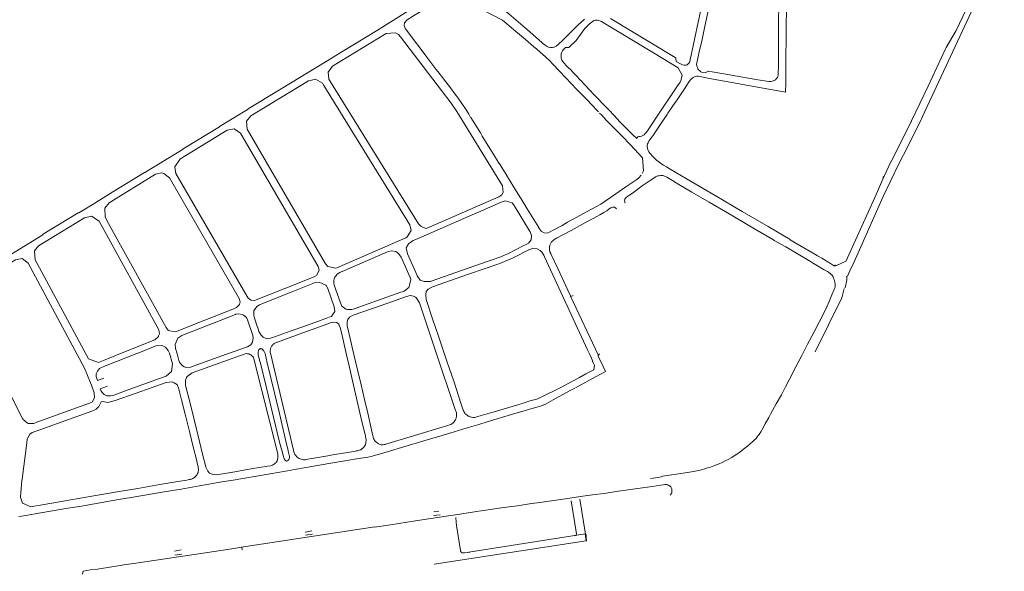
# Model space of a CAD drawing. Extents: x 97501 to 109728, y 463571 to 471596.
# Tile 15 of 25: x 103745 to 104455, y 468616 to 469014. Entities that reach past the tile are written whole.
import ezdxf

# ---------------------------------------------------------------- set-up
doc = ezdxf.new("R2010")
doc.units = 0
doc.layers.add('107 Goten', color=9, linetype='Continuous', lineweight=20, true_color=0xc0c0c0)

msp = doc.modelspace()

# ---------------------------------------------------------------- linework, layer by layer
at = {"layer": '107 Goten'}
for points in [[(104291.49, 469090.63), (104291.88, 469090.26), (104292.63, 469089.18), (104292.97, 469087.9), (104293.12, 469086.36), (104293.21, 469083.91), (104292.81, 469052.29), (104292.43, 469023.06), (104292.2, 469014.49), (104292.2, 469014.48), (104292.14, 469000), (104292.14, 469000), (104292.1, 468991.36), (104292.1, 468991.36), (104292.09, 468979.28), (104292.07, 468976.95), (104292.03, 468975.52), (104291.98, 468974.32), (104291.78, 468973.38), (104291.4, 468972.59), (104290.81, 468971.83), (104289.92, 468971.02), (104289.06, 468970.44), (104288.97, 468970.38)], [(104233.16, 468981.95), (104233.15, 468981.99), (104235.07, 468991.01), (104237.08, 468999.98), (104237.08, 468999.98), (104238.89, 469008.44), (104238.89, 469008.44), (104242.67, 469026.28), (104249.01, 469056.11), (104254.54, 469082.04), (104255.38, 469084.54), (104256.43, 469086), (104256.48, 469086.03)], [(104340.18, 468820.91), (104341.55, 468826.75), (104341.55, 468826.76), (104341.54, 468827.74), (104341.54, 468827.75), (104341.42, 468828.66), (104341.42, 468828.68), (104341.27, 468829.03), (104341.87, 468829.34), (104341.92, 468829.41), (104344.29, 468834.92), (104345.85, 468837.61), (104367.74, 468886.83), (104378.77, 468909.84), (104382.32, 468916.82), (104382.32, 468916.82), (104394.27, 468940.58), (104394.27, 468940.59), (104394.27, 468940.59), (104396.12, 468944.41), (104396.12, 468944.41), (104414.63, 468984.13), (104414.63, 468984.13), (104455.03, 469071.04)], [(104130.12, 468994.49), (104129.26, 468994.34), (104127.69, 468994.22), (104126.43, 468994.52), (104125.27, 468995.05), (104123.85, 468995.95), (104122.01, 468997.48), (104119.07, 469000.07), (104111.14, 469007.08), (104111.14, 469007.08), (104097.67, 469018.61), (104097.67, 469018.61), (104092.18, 469023.06), (104092.18, 469023.06), (104082.38, 469028.33), (104082.38, 469028.33), (104069.83, 469032.29), (104069.83, 469032.29), (104062.19, 469035.56), (104058.97, 469037.97), (104051.11, 469044.74)], [(104241.23, 469044.5), (104234.37, 469012.52), (104231.67, 469000.02), (104231.67, 469000.02), (104229.95, 468992.01), (104228.49, 468985.45), (104228.18, 468984.05), (104228.17, 468984.03), (104228.1, 468983.77), (104227.81, 468983.16), (104227.41, 468982.65), (104226.88, 468982.11), (104226.29, 468981.78), (104225.72, 468981.54), (104225.08, 468981.47), (104224.06, 468981.52), (104223.01, 468981.79), (104221.52, 468982.46), (104218.52, 468984.16), (104218.09, 468986.64), (104218.05, 468986.71), (104217.59, 468987), (104217.59, 468987), (104170.94, 469015.2)], [(104431.92, 469034.1), (104431.91, 469034), (104432.5, 469032.44), (104420.34, 469006.45), (104413.11, 468994.33), (104413.11, 468994.33), (104412.6, 468993.32), (104412.6, 468993.31), (104400.02, 468966.31), (104388.21, 468941.25), (104388.19, 468941.2), (104387.98, 468940.79)], [(104023.29, 469007.49), (104022.26, 469010.15), (104022.57, 469012.1), (104024.51, 469014.12), (104029.07, 469017.09), (104043.55, 469025.95), (104043.55, 469025.95), (104045.65, 469027.27), (104047.15, 469026.13)], [(104025.07, 469020.49), (104025.03, 469020.46), (104002.37, 469006.24), (104002.28, 469006.19)], [(104068.86, 469026.14), (104070.41, 469025.66), (104070.41, 469025.66), (104093.28, 469013.99), (104101.15, 469007.34), (104109.87, 468999.92), (104115.83, 468994.84), (104117.77, 468993.17), (104124.4, 468987.34), (104127.02, 468984.88), (104129.19, 468982.57), (104134.54, 468976.83), (104134.54, 468976.83), (104146.79, 468964.03), (104146.79, 468964.03), (104153.98, 468956.71), (104161.42, 468948.79), (104161.42, 468948.79), (104162.31, 468947.86)], [(104297.38, 468968.85), (104297.53, 468978.76), (104297.53, 468978.76), (104297.79, 469009.16), (104297.79, 469009.16), (104297.89, 469022.14)], [(104135.47, 468989.01), (104135.59, 468989.62), (104135.78, 468990.51), (104136.36, 468991.85), (104136.86, 468992.58), (104138.17, 468993.88), (104138.68, 468994.28), (104139.42, 468994.31), (104140.28, 468994.22), (104140.31, 468994.22), (104141.01, 468994.3), (104141.06, 468994.32), (104141.47, 468994.63), (104141.48, 468994.64), (104146.32, 468999.36), (104146.33, 468999.37), (104152.49, 469007.91), (104156.03, 469011.33), (104156.76, 469011.99), (104156.76, 469012), (104158.12, 469013.08), (104159.18, 469013.61), (104160.28, 469013.92), (104161.75, 469013.97), (104162.59, 469013.79)], [(104152.19, 469014.64), (104147.58, 469010.29), (104147.58, 469010.29), (104142.77, 469005.64)], [(104162.47, 469013.71), (104162.52, 469013.7), (104162.52, 469013.7), (104164.16, 469013.18), (104165.32, 469012.5), (104165.4, 469012.45)], [(104165.4, 469012.45), (104202.02, 468990.4)], [(104002.28, 469006.19), (103971.72, 468987.67)], [(104037.4, 468988.91), (104026.07, 469003.75), (104023.58, 469007.44), (104023.58, 469007.44)], [(104142.77, 469005.64), (104142.39, 469005.27), (104142.39, 469005.27), (104136.77, 468999.58), (104133.3, 468996.32), (104131.85, 468995.18), (104130.49, 468994.55), (104130.12, 468994.49)], [(103967.42, 468976.56), (103970.66, 468980.81), (103970.66, 468980.81), (104009.3, 469004.31), (104015.98, 469004.78)], [(104015.98, 469004.78), (104015.99, 469004.77), (104015.99, 469004.77), (104018.15, 469003.53), (104018.15, 469003.53), (104019.7, 469001.86), (104019.7, 469001.85), (104056.15, 468954.09), (104056.15, 468954.09), (104060.32, 468948.08), (104093.26, 468894.52), (104093.26, 468894.52), (104093.77, 468889.67)], [(103971.72, 468987.67), (103971.63, 468987.62), (103971.63, 468987.62), (103940.41, 468968.6), (103940.32, 468968.54)], [(104038.67, 468987.24), (104037.4, 468988.91)], [(104045.19, 468978.71), (104038.67, 468987.24)], [(104143.14, 468977.28), (104143.09, 468977.34), (104143.09, 468977.34), (104139.88, 468980.47), (104137.1, 468983.42), (104135.97, 468985.05), (104135.5, 468986.53), (104135.37, 468987.65), (104135.4, 468988.66), (104135.47, 468989.01)], [(104202.02, 468990.4), (104202.1, 468990.34), (104219.74, 468979.62), (104222.81, 468974.27)], [(104048.6, 468974.08), (104046.8, 468976.61), (104045.19, 468978.71)], [(104146.75, 468973.49), (104143.14, 468977.28)], [(104288.97, 468970.38), (104288.95, 468970.37), (104287.93, 468969.94), (104286.56, 468969.63), (104285.31, 468969.64), (104283.87, 468969.87), (104277.4, 468970.95), (104258.37, 468974.37), (104258.37, 468974.37), (104244.45, 468976.77), (104241.63, 468977.29), (104241.56, 468977.28), (104239.43, 468975.86), (104237.48, 468976.28), (104236.31, 468976.71), (104235.66, 468977.09), (104235.19, 468977.55), (104234.54, 468978.24), (104234.08, 468978.88), (104233.67, 468979.77), (104233.41, 468980.76), (104233.16, 468981.95)], [(103908.61, 468941.03), (103911.62, 468944.89), (103953.4, 468970.32), (103953.41, 468970.32), (103958.29, 468971.45)], [(103958.29, 468971.45), (103958.41, 468971.44), (103963.26, 468968.5), (103964.34, 468966.76), (103964.34, 468966.76), (104026.4, 468866.45), (104026.4, 468866.44), (104027.4, 468862.35), (104027.4, 468862.35), (104027.39, 468862.3)], [(104034.34, 468865.25), (104034.29, 468865.28), (104034.29, 468865.28), (104032.55, 468867.1), (103968.05, 468971.36), (103967.39, 468976.45), (103967.39, 468976.45), (103967.42, 468976.56)], [(104049.79, 468972.68), (104048.88, 468973.88)], [(104056.35, 468964.1), (104049.79, 468972.68)], [(104149.04, 468971), (104146.97, 468973.22), (104146.84, 468973.38), (104146.83, 468973.39), (104146.75, 468973.49)], [(104159.3, 468960.09), (104159.23, 468960.16), (104149.11, 468970.92), (104149.04, 468971)], [(104197.56, 468922.98), (104197.59, 468923.6), (104197.78, 468924.69), (104198.17, 468925.61), (104198.75, 468926.68), (104199.46, 468927.71), (104201.97, 468931.25), (104201.98, 468931.25), (104205.86, 468937.11), (104209.66, 468942.75), (104211.86, 468946.01), (104212.44, 468946.88), (104212.9, 468947.55), (104217.68, 468954.61), (104218.53, 468955.86), (104224.37, 468964.4), (104224.37, 468964.4), (104227.75, 468969.67), (104228.64, 468970.89), (104229.19, 468971.45)], [(104222.81, 468974.27), (104222.82, 468974.22), (104222.82, 468974.22), (104221.82, 468970.19), (104221.19, 468969.22), (104219.86, 468967.26)], [(104229.19, 468971.45), (104229.7, 468971.95), (104230.65, 468972.61), (104231.55, 468973.07), (104232.43, 468973.34), (104233.2, 468973.46), (104234.16, 468973.51), (104235.18, 468973.36), (104236.57, 468973.09), (104236.57, 468973.09), (104242.51, 468971.95), (104242.51, 468971.95), (104255.99, 468969.54), (104281.06, 468964.99), (104290.85, 468963.18), (104290.85, 468963.18), (104297.15, 468962.04), (104297.23, 468962.06), (104297.27, 468962.13), (104297.38, 468968.85)], [(103940.32, 468968.54), (103909.88, 468950.07)], [(104059.77, 468959.63), (104058.12, 468961.78), (104056.35, 468964.1)], [(104219.86, 468967.26), (104202.78, 468941.88), (104202.78, 468941.88), (104202.65, 468941.67)], [(104061.23, 468957.7), (104059.83, 468959.54)], [(104067.34, 468948.58), (104066.5, 468949.95), (104066.49, 468949.95), (104061.23, 468957.7), (104061.23, 468957.7), (104061.23, 468957.7)], [(104159.3, 468960.09), (104167.74, 468951.38)], [(103909.88, 468950.07), (103909.8, 468950.02), (103909.75, 468949.95), (103909.74, 468949.88), (103889.1, 468937.2), (103889.1, 468937.2), (103889.02, 468937.15)], [(104070.22, 468943.74), (104068.84, 468946.15), (104067.34, 468948.58)], [(104170.29, 468948.78), (104170.11, 468948.98), (104170.1, 468948.98), (104169.7, 468949.32), (104169.52, 468949.55), (104169.51, 468949.56), (104167.74, 468951.38)], [(104176.37, 468942.24), (104170.29, 468948.78)], [(104071.54, 468941.78), (104070.29, 468943.8)], [(104077.22, 468932.59), (104071.54, 468941.78)], [(104163.22, 468946.91), (104164.74, 468945.34)], [(104164.74, 468945.34), (104167.98, 468941.96), (104170.86, 468938.97), (104170.86, 468938.97), (104179.62, 468930.16), (104184.89, 468924.42), (104184.89, 468924.42), (104191.56, 468917.47), (104193.75, 468915.1), (104193.75, 468915.09), (104194.11, 468914.75), (104194.82, 468905.26), (104194.82, 468905.26), (104194.82, 468905.25)], [(104190.94, 468929.89), (104190.89, 468929.88), (104190.87, 468929.88), (104190.78, 468929.84), (104190.32, 468929.16), (104189.97, 468928.66), (104186.93, 468931.39), (104185.93, 468932.38), (104184, 468934.37), (104179.52, 468939.03), (104179.52, 468939.03), (104176.94, 468941.59), (104176.77, 468941.78), (104176.58, 468942.01), (104176.58, 468942.01), (104176.37, 468942.24)], [(104202.65, 468941.67), (104202.5, 468941.44), (104201.52, 468939.96), (104197.62, 468934.2), (104196.8, 468933.02), (104196.08, 468932.15), (104195.28, 468931.38), (104194.33, 468930.76), (104193.31, 468930.3), (104192.45, 468930.04), (104191.71, 468929.95), (104190.94, 468929.89)], [(103856.83, 468908.1), (103860.53, 468913.59), (103860.54, 468913.6), (103894.73, 468934.54), (103894.73, 468934.54), (103899.67, 468935.57)], [(103889.02, 468937.15), (103862.95, 468921.07)], [(103899.67, 468935.57), (103899.77, 468935.55), (103899.77, 468935.55), (103904.19, 468932.48), (103960.25, 468836.3), (103960.93, 468833.58), (103960.93, 468833.58), (103960.93, 468833.53)], [(103967.37, 468836.26), (103967.32, 468836.29), (103967.32, 468836.29), (103965.63, 468838.25), (103965.63, 468838.25), (103908.99, 468935.4), (103908.57, 468940.92), (103908.57, 468940.92), (103908.61, 468941.03)], [(104387.98, 468940.79), (104373.59, 468912.28)], [(104080.17, 468927.65), (104078.57, 468930.41), (104077.22, 468932.59)], [(104081.01, 468926.45), (104080.25, 468927.69)], [(103862.95, 468921.07), (103862.87, 468921.02), (103835.19, 468904.11), (103835.11, 468904.06)], [(104087.68, 468915.65), (104081.01, 468926.45)], [(104340.65, 468840.07), (104333.64, 468836.91), (104333.06, 468837.21), (104332.93, 468837.17), (104332.6, 468836.62), (104328.14, 468839.46), (104328.13, 468839.46), (104326.48, 468840.47), (104323.52, 468842.27), (104323.52, 468842.27), (104320.31, 468844.1), (104318.47, 468845.18), (104307.61, 468851.57), (104307.61, 468851.57), (104300.68, 468855.64), (104300.52, 468855.73), (104284.75, 468865.09), (104284.74, 468865.09), (104266.03, 468876.01), (104246.48, 468887.46), (104226.37, 468899.34), (104226.37, 468899.34), (104214.16, 468906.45), (104211.32, 468908.14), (104209.27, 468909.46), (104209.27, 468909.46), (104207.37, 468910.65), (104205.83, 468911.7), (104204.25, 468913), (104203.02, 468914.11), (104201.77, 468915.47), (104201.76, 468915.47), (104200.72, 468916.56), (104200.72, 468916.56), (104200.29, 468916.99), (104199.61, 468917.87), (104198.73, 468919.07), (104198.27, 468919.89), (104198, 468920.59), (104197.66, 468921.67), (104197.56, 468922.85), (104197.56, 468922.98)], [(104090.62, 468910.74), (104088.94, 468913.63), (104087.68, 468915.65)], [(103910.01, 468813.26), (103909.98, 468813.3), (103909.98, 468813.3), (103909.03, 468814.56), (103909.03, 468814.56), (103857.73, 468903.5), (103856.82, 468908.03), (103856.82, 468908.03), (103856.83, 468908.1)], [(104092.17, 468908.39), (104090.67, 468910.81)], [(104096.21, 468901.85), (104092.17, 468908.39)], [(104373.59, 468912.28), (104373.55, 468912.19), (104373.55, 468912.19), (104368.33, 468901.39), (104368.33, 468901.38), (104367.42, 468900.43), (104367.35, 468900.4)], [(103806.4, 468878.48), (103809.54, 468882.27), (103842.99, 468902.81), (103847.42, 468903.75), (103848.92, 468903.46)], [(103835.11, 468904.06), (103809.09, 468888.24)], [(103848.92, 468903.46), (103849.01, 468903.43), (103853.09, 468900.3), (103903.34, 468813.22), (103903.97, 468810.95), (103903.97, 468810.95), (103903.97, 468810.91)], [(104096.74, 468900.94), (104096.23, 468901.78)], [(104097.97, 468899), (104096.81, 468900.89)], [(104100.87, 468894.24), (104099.07, 468897.22), (104097.97, 468899)], [(104193.26, 468902.18), (104191.49, 468900.18), (104190.06, 468899.16), (104182.22, 468893.79), (104174.88, 468888.8), (104174.88, 468888.8), (104167.18, 468883.44), (104164.05, 468881.3), (104161.41, 468879.81), (104153.73, 468875.74), (104153.73, 468875.74), (104149.48, 468873.29), (104140, 468868.32), (104140, 468868.32), (104136.26, 468865.99), (104129.13, 468862.18)], [(104181.69, 468882.11), (104181.48, 468882.54), (104181.28, 468883.3), (104181.24, 468884.18), (104181.41, 468884.9), (104181.81, 468885.61), (104182.29, 468886.01), (104182.29, 468886.01), (104182.6, 468886.31), (104183.39, 468886.9), (104187.84, 468889.97), (104187.84, 468889.97), (104193.93, 468894.4), (104200.44, 468898.88), (104202.92, 468900.51), (104202.92, 468900.51), (104203.55, 468900.94), (104204.52, 468901.39), (104205.18, 468901.62), (104206.07, 468901.8), (104207.04, 468901.9), (104207.87, 468901.9), (104208.69, 468901.87), (104209.45, 468901.7), (104210.04, 468901.51), (104210.79, 468901.24), (104210.8, 468901.23), (104211.6, 468900.74), (104211.6, 468900.74), (104215.78, 468898.23), (104215.78, 468898.23), (104220.42, 468895.49), (104229.72, 468889.89), (104229.72, 468889.89), (104242.14, 468882.69), (104255.38, 468874.96), (104255.38, 468874.96), (104267.27, 468868.05), (104274.99, 468863.48), (104274.99, 468863.47), (104288.48, 468855.6), (104289.1, 468855.16), (104289.11, 468855.15), (104297.44, 468850.45), (104297.44, 468850.45), (104315.33, 468839.81), (104316.81, 468838.94), (104316.81, 468838.93), (104325.21, 468833.99), (104325.21, 468833.99), (104327.46, 468832.68), (104328.23, 468832.18), (104328.24, 468832.18), (104328.78, 468831.85), (104329.29, 468831.46), (104329.77, 468831.02), (104330.26, 468830.49), (104330.27, 468830.48), (104330.56, 468830.22), (104331.06, 468829.58), (104331.5, 468828.81), (104331.93, 468827.91), (104332.3, 468826.96), (104332.59, 468826.02), (104332.81, 468824.93), (104332.84, 468824.72)], [(104194.82, 468905.25), (104193.96, 468903.31), (104193.96, 468903.31), (104193.95, 468903.3)], [(104340.82, 468839.82), (104362.85, 468888.82), (104367.89, 468900.58)], [(104106.56, 468885.1), (104106.04, 468885.95), (104106.04, 468885.95), (104100.93, 468894.22)], [(103809.09, 468888.24), (103809, 468888.19), (103808.96, 468888.12), (103808.92, 468887.95), (103801.38, 468883.37)], [(104093.77, 468889.67), (104093.74, 468889.6), (104092.71, 468887.9), (104090.59, 468886.46), (104040.98, 468864.88), (104040.97, 468864.88), (104037.84, 468863.8), (104034.25, 468865.34)], [(104111.03, 468877.86), (104106.56, 468885.1)], [(103800.49, 468882.82), (103787.66, 468875.01), (103787.43, 468875.07), (103787.36, 468875.06), (103787.27, 468875.01)], [(103801.38, 468883.37), (103800.49, 468882.82)], [(103852.12, 468790.27), (103852.07, 468790.31), (103850.54, 468792.3), (103850.54, 468792.3), (103807.82, 468869.6), (103806.57, 468872.24), (103806.35, 468878.36), (103806.4, 468878.48)], [(104075.77, 468875.44), (104092.32, 468882.66)], [(104092.32, 468882.66), (104093.75, 468883.29), (104093.75, 468883.29), (104095.05, 468883.69), (104095.05, 468883.69), (104100.1, 468882.24), (104101.16, 468880.95), (104101.16, 468880.95), (104102.3, 468879.08)], [(104102.3, 468879.08), (104112.7, 468861.97)], [(104119.28, 468864.51), (104111.03, 468877.86)], [(104128.04, 468845.47), (104127.91, 468845.74), (104127.36, 468846.98), (104127.11, 468848.08), (104127.07, 468849.26), (104127.15, 468850.44), (104127.39, 468851.71), (104127.9, 468852.75), (104128.58, 468854.01), (104129.42, 468854.92), (104130.11, 468855.49), (104130.86, 468856.01), (104132.18, 468856.77), (104142.6, 468862.27), (104142.6, 468862.27), (104153.12, 468868.04), (104153.12, 468868.04), (104158.92, 468871.23), (104158.92, 468871.23), (104163.34, 468873.68), (104163.34, 468873.68), (104166.19, 468875.3), (104166.19, 468875.3), (104168.29, 468876.54), (104168.3, 468876.54), (104170.11, 468877.82), (104171.2, 468878.55), (104171.84, 468878.92), (104172.81, 468879.15), (104173.46, 468879.18), (104174.01, 468879.07), (104174.68, 468878.67), (104175.19, 468878.21), (104175.46, 468877.82)], [(103755.74, 468847.57), (103758.69, 468851.26), (103791.84, 468871.46), (103791.84, 468871.46), (103796.7, 468872.58)], [(103787.27, 468875.01), (103761.47, 468859.39)], [(103796.7, 468872.58), (103796.83, 468872.56), (103802.31, 468868.94), (103845.44, 468790.73), (103845.77, 468787.83), (103845.77, 468787.83), (103845.76, 468787.77)], [(104030.8, 468855.87), (104072.97, 468874.22), (104072.97, 468874.22), (104075.77, 468875.44)], [(104129.13, 468862.18), (104127.5, 468861.31), (104125.46, 468860.42), (104123.11, 468860.52), (104121.06, 468861.86), (104119.43, 468864.27), (104119.28, 468864.51)], [(103761.69, 468859.16), (103735.53, 468843.11)], [(104027.39, 468862.3), (104024.37, 468857.64), (104023.38, 468857.1), (103997.43, 468845.8), (103973.69, 468835.47), (103972.76, 468835.22), (103967.37, 468836.26)], [(104112.7, 468861.97), (104112.88, 468861.67), (104113.12, 468861.25), (104114.19, 468858.78), (104113.78, 468855.5), (104111.94, 468853.25), (104110.18, 468852.2), (104110.18, 468852.2), (104108.18, 468851.18)], [(104031.68, 468829.77), (104024.63, 468845.48), (104024.63, 468845.48), (104023.59, 468849.76), (104025.42, 468852.55), (104028.08, 468854.69), (104028.7, 468854.96)], [(104028.7, 468854.96), (104030.8, 468855.87)], [(104037.78, 468816.04), (104038.12, 468818.22), (104039.63, 468820.08), (104042.63, 468821.61), (104042.63, 468821.61), (104068.65, 468830.72), (104091.24, 468838.59), (104091.24, 468838.59), (104100.81, 468842.68), (104100.81, 468842.68), (104112.24, 468848.33), (104114.91, 468849.35), (104118.09, 468848.94), (104120.34, 468847.92), (104121.79, 468846.32), (104122.93, 468844.56), (104122.93, 468844.56), (104123.55, 468843.28)], [(104108.18, 468851.18), (104097.06, 468845.54), (104094.56, 468844.37), (104091.99, 468843.37), (104085.01, 468840.91)], [(103704.09, 468816.05), (103707.23, 468819.98), (103707.23, 468819.98), (103741.94, 468841.13), (103741.94, 468841.13), (103746.8, 468842.03)], [(103746.8, 468842.03), (103746.9, 468842.01), (103746.9, 468842.01), (103751.21, 468838.74), (103791.83, 468762.92), (103796.1, 468752.33), (103796.1, 468752.33), (103796.11, 468752.32)], [(103805.35, 468768.54), (103801.84, 468767.13), (103794.53, 468769.67), (103757.65, 468838.43), (103756.27, 468841.05), (103756.27, 468841.06), (103755.7, 468847.45), (103755.7, 468847.45), (103755.74, 468847.57)], [(103977.37, 468832.6), (103977.47, 468832.64), (104010.14, 468846.87), (104010.9, 468847.15)], [(104010.9, 468847.15), (104010.99, 468847.18), (104013.24, 468847.71), (104016.22, 468847.1), (104018.16, 468845.66), (104020.01, 468843.05), (104020.01, 468843.05), (104020.23, 468842.57)], [(104020.23, 468842.57), (104026.35, 468828.91)], [(104123.55, 468843.28), (104154.46, 468776.28)], [(104144.04, 468815.38), (104144.04, 468815.38), (104144.04, 468815.38), (104142.41, 468814.59), (104140.24, 468819.23), (104133.07, 468834.88), (104133.07, 468834.88), (104128.04, 468845.47)], [(104041.81, 468825.78), (104082.02, 468839.85)], [(104085.01, 468840.91), (104082.02, 468839.85)], [(103960.93, 468833.53), (103959.17, 468829.87), (103957.44, 468828.85), (103957.44, 468828.85), (103936.2, 468820.41), (103915.65, 468812.31), (103914.27, 468811.88), (103911.85, 468812.13), (103911.85, 468812.13), (103910.01, 468813.26)], [(103972.28, 468828.8), (103971.87, 468827.31), (103971.59, 468826.37), (103971.46, 468825.14)], [(103972.38, 468828.78), (103972.44, 468828.89), (103972.44, 468828.89), (103974.28, 468831), (103974.28, 468831), (103974.59, 468831.24)], [(103974.59, 468831.24), (103974.65, 468831.28), (103975.81, 468831.91), (103977.37, 468832.6)], [(104026.35, 468828.91), (104026.52, 468828.52), (104026.84, 468827.69), (104027.05, 468826.82), (104027.05, 468826.8)], [(104041.81, 468825.78), (104041.24, 468825.58), (104041.24, 468825.58), (104036.67, 468825.43), (104036.67, 468825.43), (104033.83, 468826.38), (104031.72, 468829.67), (104031.68, 468829.77)], [(103940.84, 468817.85), (103957.7, 468824.47)], [(103957.7, 468824.47), (103958.4, 468824.74), (103960.95, 468825.11), (103960.95, 468825.11), (103965.81, 468822.83), (103965.84, 468822.79)], [(103965.84, 468822.79), (103965.92, 468822.7), (103967.21, 468820.48), (103967.25, 468820.39)], [(103971.91, 468822.95), (103971.89, 468823.02), (103971.62, 468824.03), (103971.51, 468825.07), (103971.51, 468825.1)], [(103981.42, 468805.27), (103980.25, 468805.61), (103977.22, 468807.63), (103976.29, 468810.13), (103971.91, 468822.95)], [(104027.05, 468826.8), (104025.7, 468821.06), (104022.17, 468818.5), (104022.17, 468818.5), (104020.8, 468818.03)], [(104332.84, 468824.72), (104332.97, 468823.74), (104333, 468822.66), (104332.94, 468821.68), (104332.73, 468820.76), (104332.44, 468819.75), (104330.77, 468815.88), (104330.77, 468815.88), (104328.75, 468811.11), (104326.99, 468807.12), (104325.03, 468803.04), (104321.46, 468796.2), (104321.46, 468796.2), (104317.68, 468788.81), (104313.2, 468780.32), (104313.2, 468780.32), (104308.97, 468772.05), (104304.76, 468764.01), (104304.76, 468764.01), (104299.9, 468754.55), (104297.24, 468749.45), (104294.26, 468743.72), (104290.56, 468737.31), (104290.56, 468737.31), (104286.68, 468730.4), (104286.68, 468730.4), (104285.12, 468727.42), (104282.55, 468722.85), (104282.55, 468722.84), (104280.32, 468718.77), (104279.39, 468717.1), (104278.14, 468715.25), (104278.14, 468715.25), (104277.62, 468714.46), (104276.79, 468713.4), (104275.98, 468712.38), (104274.74, 468711.01), (104273.65, 468710.01), (104272.01, 468708.55), (104269.74, 468706.66), (104267.01, 468704.56), (104267.01, 468704.56), (104265.61, 468703.44), (104263.4, 468701.74), (104261.03, 468700.2), (104258.51, 468698.61), (104256.02, 468697.23), (104253.76, 468696.07), (104251.49, 468694.99), (104251.49, 468694.99), (104249.38, 468693.94), (104247.57, 468693.2), (104245.61, 468692.49), (104243.07, 468691.68), (104243.07, 468691.68), (104241.03, 468691), (104239.05, 468690.45), (104239.05, 468690.45), (104237.32, 468689.94), (104235.77, 468689.52), (104233.32, 468688.98), (104230.85, 468688.52), (104227.94, 468688.04), (104227.93, 468688.04), (104223.51, 468687.25), (104215.31, 468685.99), (104208.55, 468685), (104208.53, 468684.99), (104207.51, 468684.54), (104205.38, 468684.23), (104200.01, 468683.45)], [(103750.58, 468723.27), (103747.3, 468726.28), (103704.14, 468811.51), (103704.06, 468815.95), (103704.06, 468815.95), (103704.09, 468816.05)], [(103916.07, 468793.79), (103914, 468800.07), (103914, 468800.07), (103913.75, 468801.08), (103913.75, 468801.08), (103913.96, 468804.31), (103914.25, 468805.08), (103914.25, 468805.08), (103916.06, 468807.52), (103918.01, 468808.71), (103938.89, 468817.08), (103940.84, 468817.85)], [(103967.25, 468820.39), (103971.74, 468807.18), (103971.74, 468807.18), (103972.25, 468803.76), (103970.66, 468801.4), (103969.98, 468800.31), (103968.15, 468799.7)], [(103981.09, 468796.35), (103981.68, 468798.12), (103982.77, 468799.72), (103985.38, 468801.2), (103985.38, 468801.2), (104005.73, 468808.28), (104005.73, 468808.28), (104023.98, 468814.7), (104026.51, 468815.28), (104029.03, 468815.03), (104030.38, 468814.19), (104031.47, 468813.43)], [(104020.8, 468818.03), (104019.91, 468817.73), (104019.91, 468817.73), (103986.23, 468805.9)], [(104069.15, 468728.24), (104068.92, 468728.32), (104068.08, 468728.71), (104067.58, 468729.12), (104067.58, 468729.12), (104066.76, 468729.78), (104066.33, 468730.17), (104065.94, 468730.66), (104065.59, 468731.16), (104065.23, 468731.95), (104064.9, 468732.71), (104064.44, 468734.03), (104063.23, 468737.65), (104058.22, 468752.84), (104058.22, 468752.84), (104053.04, 468768.01), (104047.8, 468783.88), (104047.8, 468783.88), (104047.05, 468786.07), (104042.81, 468798.58), (104038.17, 468812.52), (104038.17, 468812.52), (104037.86, 468815.77), (104037.86, 468815.77), (104037.87, 468815.82)], [(104142.24, 468814.82), (104162.25, 468772.51)], [(104339.62, 468820.55), (104337.93, 468813.8), (104318.59, 468774.74)], [(103903.97, 468810.91), (103903.54, 468808.89), (103903.54, 468808.89), (103901.4, 468806.65), (103898.72, 468805.6), (103898.72, 468805.6), (103878.53, 468797.6), (103878.53, 468797.6), (103858.47, 468789.62), (103858.46, 468789.61), (103857.25, 468789.15), (103852.12, 468790.27)], [(104031.15, 468813.4), (104031.19, 468813.36), (104031.19, 468813.36), (104033.41, 468810.09), (104033.41, 468810.09), (104037.01, 468799.35), (104042.22, 468783.52), (104042.22, 468783.52), (104044.7, 468776.19), (104059.4, 468732.47), (104059.7, 468731.47), (104059.7, 468731.47), (104059.94, 468730.71), (104060.04, 468730.05), (104060.07, 468729.14), (104059.97, 468728.21), (104059.75, 468727.26), (104059.41, 468726.32), (104059.19, 468725.76), (104058.86, 468725.16)], [(103863.12, 468786.98), (103900.68, 468801.79)], [(103900.68, 468801.79), (103900.77, 468801.83), (103902.77, 468802.25), (103902.77, 468802.25), (103905.49, 468801.81), (103905.49, 468801.81), (103906.53, 468801.3), (103906.53, 468801.3), (103908.52, 468799.43), (103909.36, 468797.76), (103913.11, 468786.46), (103913.11, 468786.46), (103913.43, 468784.75), (103913.43, 468784.75), (103912.87, 468781.8), (103911.69, 468779.78), (103909.24, 468778.47), (103909.24, 468778.47), (103908.37, 468778.16)], [(103967.6, 468799.51), (103949.96, 468793.16), (103940.04, 468789.62)], [(103983.85, 468805.28), (103982.79, 468805.25), (103981.73, 468805.38), (103981.69, 468805.39)], [(103986.23, 468805.9), (103985.41, 468805.62), (103984.64, 468805.4), (103983.85, 468805.28), (103983.85, 468805.28)], [(103916.67, 468792), (103916.07, 468793.79)], [(103925.83, 468776.59), (103925.94, 468777.07), (103926.11, 468777.6), (103926.33, 468778.13), (103926.59, 468778.63), (103926.9, 468779.11), (103927.24, 468779.57), (103927.62, 468779.99), (103928.02, 468780.37), (103928.46, 468780.72), (103928.91, 468781.03), (103929.37, 468781.29), (103929.85, 468781.51), (103930.33, 468781.69), (103930.81, 468781.83), (103930.82, 468781.83), (103949.13, 468788.41), (103969.96, 468795.86), (103969.96, 468795.86), (103972.25, 468796.27), (103973.68, 468795.85), (103975.45, 468794.42)], [(103975.25, 468794.33), (103975.27, 468794.3), (103976.1, 468792.56), (103976.1, 468792.56), (103977.55, 468786.58), (103981.21, 468770.56), (103982.06, 468766.8), (103982.06, 468766.8), (103984.56, 468756.04), (103991.12, 468727.67), (103991.12, 468727.67), (103992.77, 468720.62), (103992.77, 468720.62), (103994.16, 468715.21), (103994.47, 468713.72), (103994.68, 468712.48), (103994.8, 468711.42), (103994.85, 468710.66), (103994.73, 468709.64), (103994.64, 468708.93), (103994.49, 468708.3), (103994.3, 468707.77), (103994.08, 468707.37), (103993.74, 468706.8), (103993.37, 468706.25)], [(104003.75, 468708.53), (104003.67, 468708.58), (104002.96, 468708.99), (104002.25, 468709.51), (104001.53, 468710.2), (104000.97, 468710.85), (104000.56, 468711.5), (104000.27, 468712.21), (104000.02, 468712.87), (103999.82, 468713.76), (103999.77, 468714.12), (103999.77, 468714.12), (103998.76, 468718.48), (103998.76, 468718.48), (103995.95, 468730.5), (103995.95, 468730.5), (103993.61, 468740.45), (103993.61, 468740.45), (103991.16, 468750.86), (103988.87, 468760.92), (103988.87, 468760.92), (103986.05, 468772.88), (103982.65, 468787.57), (103982.65, 468787.58), (103981.22, 468793.58), (103981.16, 468796.32), (103981.17, 468796.38)], [(103845.76, 468787.77), (103845.23, 468786.21), (103845.06, 468785.91), (103845.05, 468785.9), (103842.55, 468783.35), (103819, 468774.02), (103819, 468774.02), (103805.35, 468768.54)], [(103858.53, 468773.41), (103857.43, 468777.28), (103857.43, 468777.28), (103857.17, 468780.04), (103857.17, 468780.04), (103859.09, 468784.51), (103859.09, 468784.51), (103859.11, 468784.53), (103862.02, 468786.55), (103862.02, 468786.55), (103863.12, 468786.98)], [(103940.04, 468789.62), (103926.84, 468784.9), (103926.83, 468784.75), (103923.3, 468784.07), (103920.69, 468785.34), (103919.17, 468786.7), (103917.5, 468789.46), (103916.67, 468792)], [(103829.61, 468773.64), (103829.7, 468773.67), (103843.87, 468779.26)], [(103843.87, 468779.26), (103843.87, 468779.27), (103848.35, 468779.19), (103850.19, 468778.16), (103850.19, 468778.16), (103852.17, 468775.65), (103852.96, 468773.93), (103855.16, 468766.07), (103855.16, 468766.07), (103854.47, 468760.5), (103854.47, 468760.5), (103850.62, 468757.26), (103850.62, 468757.26), (103850.51, 468757.22)], [(103908.37, 468778.16), (103904.48, 468776.75)], [(103806.79, 468764.67), (103822.73, 468770.92), (103822.73, 468770.92), (103829.61, 468773.64)], [(103860.37, 468767.37), (103860.37, 468767.37), (103859.88, 468768.62), (103858.53, 468773.41)], [(103864.6, 468754.43), (103864.99, 468755.53), (103865.4, 468756.32), (103865.9, 468757.05), (103869.31, 468759.55), (103885.62, 468765.48), (103904.15, 468772.16), (103907.57, 468773.36), (103908.44, 468773.51), (103909.29, 468773.45), (103910.14, 468773.25), (103910.98, 468772.93), (103911.76, 468772.49), (103912.46, 468771.93), (103912.51, 468771.89)], [(103904.48, 468776.75), (103894.07, 468772.99), (103870.11, 468764.32)], [(103912.51, 468771.89), (103913.07, 468771.29), (103913.56, 468770.6), (103913.93, 468769.83), (103931.05, 468701.33), (103931.05, 468701.33)], [(103916.9, 468774.06), (103916.9, 468774.19), (103916.95, 468774.61), (103917.15, 468775.45), (103917.28, 468775.83), (103917.47, 468776.22), (103917.62, 468776.48), (103917.84, 468776.69), (103918.09, 468776.88), (103918.38, 468776.99), (103918.7, 468777.06), (103919.01, 468777.04), (103919.27, 468776.97), (103919.56, 468776.85), (103920.28, 468776.27), (103920.93, 468775.53)], [(103918.26, 468767.76), (103917.01, 468772.92), (103916.91, 468773.76), (103916.9, 468774.06)], [(103920.93, 468775.53), (103921, 468775.46), (103921.32, 468774.99), (103921.56, 468774.53), (103921.95, 468773.52), (103923.04, 468769.06)], [(103942.41, 468703.94), (103942.41, 468703.94), (103925.83, 468773.93), (103925.75, 468774.42), (103925.7, 468774.93), (103925.7, 468775.46), (103925.74, 468775.99), (103925.82, 468776.53), (103925.83, 468776.59)], [(104154.46, 468776.28), (104156.04, 468772.91), (104157.29, 468770.21), (104157.74, 468769.07), (104158.01, 468768.3), (104158.16, 468767.79), (104158.2, 468767.53)], [(104160.75, 468756.93), (104160.75, 468756.94), (104167.36, 468760.49), (104167.41, 468760.62), (104165.67, 468764.2), (104162.73, 468770.61), (104162.73, 468770.61), (104162.12, 468771.91), (104162.15, 468772.02), (104162.31, 468772.38), (104162.57, 468772.81), (104162.79, 468773.07), (104163.09, 468773.3)], [(103805.71, 468755.8), (103805.62, 468755.76), (103801.09, 468754.06), (103800.84, 468754.75), (103800.24, 468756.99), (103800.15, 468758.92), (103801.08, 468760.77), (103802.68, 468762.79), (103806.63, 468764.64)], [(103861.74, 468765.5), (103861.72, 468765.52), (103860.97, 468766.39), (103860.37, 468767.37)], [(103870.11, 468764.32), (103868.48, 468763.74), (103865.43, 468763.38), (103863.74, 468764.05), (103861.81, 468765.4)], [(103918.57, 468766.5), (103918.26, 468767.76)], [(103933.66, 468705.26), (103932.23, 468710.6), (103922.64, 468749.72), (103918.57, 468766.5)], [(103923.04, 468769.06), (103923.3, 468768.03), (103923.35, 468767.81)], [(103923.35, 468767.81), (103926.2, 468755.99), (103932.27, 468730.27), (103932.27, 468730.27), (103937, 468710.33), (103937.94, 468706.29)], [(104158.2, 468767.53), (104159.6, 468765.04), (104159.1, 468761.83), (104153.28, 468758.82)], [(103850.51, 468757.22), (103846.65, 468755.82)], [(104153.82, 468759.12), (104153.28, 468758.82), (104153.28, 468758.82), (104148.78, 468756.32), (104141.08, 468752.17), (104138.33, 468750.7)], [(104145.91, 468748.93), (104160.75, 468756.93)], [(103796.11, 468752.32), (103796.75, 468750.73), (103798.79, 468745.11), (103798.79, 468745.11), (103798.89, 468741.76), (103797.46, 468738.82), (103795.29, 468737.66), (103795.29, 468737.66), (103777.4, 468731.22), (103777.4, 468731.22), (103757.49, 468723.98), (103755.2, 468723.16), (103751.1, 468723.08), (103750.61, 468723.26), (103750.61, 468723.26), (103750.58, 468723.27)], [(103752.36, 468715.42), (103754, 468716.49), (103759.47, 468718.48), (103771.47, 468722.81), (103771.47, 468722.81), (103796.98, 468732.09), (103796.98, 468732.09), (103800.15, 468733.52), (103802.09, 468735.45), (103803.02, 468737.37), (103803.02, 468737.37), (103803.77, 468738.74), (103804.95, 468738.9), (103808.65, 468738.15), (103813.96, 468739.58), (103813.96, 468739.58), (103828.96, 468744.97), (103828.96, 468744.97), (103850.6, 468752.77), (103855, 468753.12), (103856.51, 468752.53), (103858.7, 468751.02)], [(103812.88, 468743.59), (103810.5, 468742.94), (103807.89, 468743.11), (103806.04, 468744.12), (103804.61, 468745.55), (103803.6, 468746.81), (103803.1, 468748.07), (103808.4, 468750.09)], [(103846.65, 468755.82), (103827.85, 468749.03), (103827.85, 468749.03), (103812.88, 468743.59)], [(103858.53, 468751.18), (103859.8, 468747.91), (103861.81, 468740.14), (103864.27, 468729.8), (103864.27, 468729.8), (103865.21, 468725.94), (103865.21, 468725.94), (103867.38, 468717.2), (103867.38, 468717.2), (103870.38, 468705.31), (103872.43, 468697.11), (103872.43, 468697.11), (103873.36, 468693.44), (103873.69, 468692.06), (103873.83, 468691.01), (103873.89, 468690.14), (103873.9, 468689.38), (103873.78, 468688.53), (103873.66, 468687.8), (103873.33, 468687.04), (103872.97, 468686.3), (103872.47, 468685.56), (103872.46, 468685.56), (103872.46, 468685.56), (103872.37, 468685.46)], [(103882.37, 468687.13), (103881.98, 468687.3), (103880.66, 468688.76), (103879.66, 468690.72), (103879.34, 468691.56), (103878.99, 468692.73), (103877.43, 468699.06), (103877.43, 468699.06), (103874.64, 468710.19), (103870.58, 468726.89), (103870.58, 468726.89), (103869.55, 468730.97), (103869.55, 468730.97), (103866.92, 468741.37), (103866.92, 468741.37), (103864.56, 468750.55), (103864.56, 468750.55), (103864.58, 468754.36), (103864.58, 468754.36), (103864.6, 468754.43)], [(104138.33, 468750.7), (104133.79, 468748.29)], [(104107.21, 468731.77), (104107.43, 468731.83), (104113.7, 468733.62), (104113.7, 468733.62), (104118.04, 468734.95), (104121.23, 468735.92), (104121.24, 468735.93), (104124.6, 468737.37), (104124.61, 468737.38), (104129.66, 468740.26), (104141.51, 468746.56), (104141.51, 468746.56), (104145.29, 468748.6)], [(104133.79, 468748.29), (104132.3, 468747.51), (104131.02, 468746.9), (104131.01, 468746.89), (104117.92, 468740.65), (104117.9, 468740.65)], [(104104.18, 468736.66), (104087.2, 468731.59), (104075.42, 468728.11), (104073.84, 468727.68), (104072.76, 468727.52), (104071.77, 468727.5), (104070.91, 468727.64), (104069.85, 468727.97), (104069.15, 468728.24)], [(104117.9, 468740.65), (104112.96, 468739.4), (104112.94, 468739.39), (104111.74, 468738.9), (104107.45, 468737.63), (104107.45, 468737.63), (104104.21, 468736.66), (104104.18, 468736.66)], [(103744.38, 468656.05), (103746.42, 468656.36), (103749.41, 468656.82), (103749.41, 468656.82), (103760.29, 468658.63), (103760.29, 468658.63), (103778.32, 468661.72), (103789.51, 468663.57), (103789.51, 468663.57), (103801.67, 468665.65), (103801.67, 468665.65), (103816.37, 468668.18), (103825.3, 468669.69), (103825.3, 468669.69), (103849.29, 468673.82), (103861.38, 468675.81), (103861.38, 468675.81), (103874.78, 468678.18), (103890.7, 468680.93), (103898.97, 468682.31), (103898.97, 468682.31), (103932.7, 468688.08), (103932.7, 468688.08), (103939.47, 468689.24), (103944.73, 468690.14), (103955.67, 468692.01), (103955.67, 468692.01), (103968.02, 468694.14), (103968.02, 468694.14), (103980.93, 468696.41), (103989.42, 468697.82), (103994.53, 468698.64), (103994.53, 468698.64), (103997.46, 468699.13), (103997.47, 468699.13), (103998.64, 468699.38), (103998.64, 468699.38), (103999.99, 468699.72), (103999.99, 468699.72), (104002.47, 468700.4), (104002.47, 468700.4), (104005.29, 468701.21), (104005.29, 468701.22), (104027.61, 468707.9), (104032.61, 468709.36), (104032.61, 468709.36), (104039.69, 468711.47), (104039.69, 468711.47), (104047.35, 468713.79), (104058.28, 468717.04), (104058.28, 468717.04), (104067.81, 468719.94), (104075.99, 468722.38), (104082.22, 468724.2), (104082.22, 468724.2), (104099.74, 468729.47), (104099.74, 468729.47), (104107.21, 468731.77)], [(104058.86, 468725.16), (104058.73, 468724.93), (104058.01, 468724.01), (104057.39, 468723.4), (104056.64, 468722.85), (104055.96, 468722.48), (104055.03, 468722.08), (104053.79, 468721.64), (104047.16, 468719.61), (104034.51, 468715.84), (104024.19, 468712.79), (104024.19, 468712.79), (104012.8, 468709.35), (104012.8, 468709.35), (104009.09, 468708.18), (104008.54, 468708.04), (104007.87, 468707.87), (104007.16, 468707.8), (104006.45, 468707.75), (104005.67, 468707.81), (104005.04, 468708.03), (104005.04, 468708.03), (104004.36, 468708.25), (104003.75, 468708.53)], [(103750.17, 468709.14), (103750.51, 468711.75), (103750.51, 468711.75), (103752.35, 468715.41), (103752.36, 468715.42)], [(103746.74, 468682.99), (103750.17, 468709.14)], [(103931.05, 468701.33), (103931.23, 468700.04), (103931.26, 468699.37), (103931.23, 468698.69), (103931.15, 468698.02), (103931.01, 468697.36), (103930.82, 468696.71), (103930.58, 468696.09), (103930.29, 468695.5), (103929.88, 468694.94), (103929.35, 468694.4), (103928.76, 468693.92), (103928.12, 468693.48), (103927.44, 468693.11), (103926.72, 468692.8), (103925.98, 468692.57), (103923.71, 468692.3), (103923.7, 468692.3), (103922.48, 468692.05), (103913.05, 468690.52), (103913.05, 468690.52), (103900.12, 468688.35), (103900.12, 468688.35), (103891.46, 468686.77), (103891.46, 468686.77), (103889.71, 468686.45), (103888.24, 468686.24), (103886.87, 468686.12), (103885.68, 468686.19), (103883.73, 468686.54), (103882.37, 468687.13)], [(103934.06, 468703.75), (103933.66, 468705.26)], [(103935.81, 468697.61), (103935.67, 468697.89), (103935.48, 468698.44), (103934.06, 468703.75)], [(103937.94, 468706.29), (103938.3, 468704.76)], [(103938.3, 468704.76), (103938.7, 468703.08), (103938.7, 468703.08), (103939.57, 468699.39), (103939.61, 468699), (103939.58, 468698.62), (103939.55, 468698.42)], [(103993.37, 468706.25), (103993.28, 468706.13), (103992.65, 468705.43), (103992.26, 468705.07), (103991.81, 468704.7), (103991.37, 468704.45), (103990.93, 468704.21), (103990.49, 468704.01), (103990.05, 468703.84), (103989.45, 468703.67), (103988.73, 468703.49), (103987.68, 468703.29), (103985.92, 468702.97), (103972.18, 468700.65), (103969.47, 468700.19), (103968.74, 468700.07), (103968.74, 468700.07), (103954.33, 468697.56), (103952.77, 468697.32), (103952.76, 468697.31), (103951.99, 468697.12), (103951.19, 468696.99), (103950.38, 468696.95), (103949.56, 468696.99), (103948.74, 468697.11), (103947.94, 468697.31), (103947.17, 468697.6), (103946.44, 468697.95), (103945.76, 468698.37), (103945.2, 468698.8), (103944.72, 468699.25), (103944.27, 468699.74), (103943.86, 468700.27), (103943.49, 468700.84), (103943.17, 468701.43), (103942.9, 468702.04), (103942.68, 468702.67), (103942.52, 468703.32), (103942.41, 468703.93), (103942.41, 468703.94)], [(103939.55, 468698.42), (103939.52, 468698.21), (103939.42, 468697.84), (103939.1, 468697.12), (103938.89, 468696.78), (103938.71, 468696.54), (103938.52, 468696.34), (103938.26, 468696.15), (103938, 468696.05), (103937.65, 468695.99), (103937.33, 468696.02), (103937.05, 468696.1), (103936.76, 468696.27), (103936.6, 468696.42), (103936.23, 468696.87), (103935.92, 468697.36), (103935.81, 468697.61)], [(103872.37, 468685.46), (103871.64, 468684.71), (103871.04, 468684.23), (103870.64, 468683.9), (103869.9, 468683.44), (103869.4, 468683.2), (103868.99, 468683.03), (103868.5, 468682.88), (103867.93, 468682.75), (103867.19, 468682.62), (103867.19, 468682.62), (103865.54, 468682.29), (103859.11, 468681.23), (103859.11, 468681.23), (103846.17, 468679.05), (103846.17, 468679.05), (103830.22, 468676.28), (103816.85, 468673.97), (103806.79, 468672.27), (103806.79, 468672.27), (103792.84, 468669.9), (103792.84, 468669.9), (103776.43, 468667.09), (103776.43, 468667.09), (103758.62, 468664.01), (103758.62, 468664.01), (103755.4, 468663.43), (103753.1, 468663.04), (103746.96, 468665.54), (103745.53, 468670.07), (103745.56, 468670.41)], [(103745.56, 468670.41), (103746.58, 468681.75), (103746.58, 468681.77)], [(103746.58, 468681.77), (103746.74, 468682.99)], [(104000.83, 468648.27), (104012.31, 468650.06), (104030.4, 468652.79), (104030.4, 468652.79), (104052.64, 468656.3), (104059.36, 468657.29), (104072.89, 468659.28), (104072.89, 468659.28), (104092.48, 468662.17), (104097.93, 468662.88), (104097.94, 468662.89), (104104.07, 468663.82), (104112.76, 468665.06), (104121.87, 468666.33), (104121.87, 468666.33), (104128.47, 468667.31), (104136.9, 468668.5), (104136.9, 468668.5), (104141.79, 468669.26), (104149.31, 468670.33), (104158.18, 468671.56), (104166.58, 468672.71), (104166.58, 468672.72), (104175.25, 468673.98), (104185.56, 468675.45), (104185.56, 468675.45), (104201.17, 468677.7), (104201.17, 468677.7), (104207.28, 468678.6), (104208.97, 468678.84), (104210.22, 468678.98), (104211.04, 468679.06), (104211.4, 468679.03), (104211.88, 468678.97), (104212.45, 468678.8), (104212.97, 468678.57), (104213.66, 468678.22), (104214.14, 468677.78), (104214.53, 468677.34), (104214.8, 468676.97), (104215.04, 468676.56), (104215.22, 468675.94), (104215.3, 468675.41), (104215.33, 468674.72), (104215.34, 468674.02), (104215.3, 468673.54), (104215.19, 468673.11), (104214.57, 468672.11), (104214.57, 468672.1), (104214.3, 468671.64), (104214.17, 468671.47)], [(104142.67, 468667.33), (104142.67, 468667.33), (104146.45, 468643.42), (104146.39, 468642.98), (104146.19, 468642.64), (104145.83, 468642.27), (104145.44, 468642.04), (104145.3, 468642.01)], [(104153.46, 468642.6), (104153.45, 468642.63), (104153.13, 468643.28), (104149.06, 468668.56)], [(104043.69, 468659.3), (104047.37, 468659.79)], [(104043.44, 468656.85), (104048.22, 468657.22)], [(104059.81, 468652.03), (104059.44, 468655.36), (104059.43, 468655.36)], [(104062.81, 468631.49), (104060.08, 468649.56), (104059.81, 468652.03)], [(103905.08, 468633.82), (104001.11, 468648.46)], [(103955.69, 468645.63), (103950.91, 468644.64)], [(103951.22, 468642.56), (103956.12, 468643.17)], [(104043.97, 468621.7), (104153.47, 468638.4), (104152.83, 468643.54), (104069.01, 468630.37)], [(104153.49, 468641.09), (104153.46, 468642.58), (104153.46, 468642.6)], [(104153.68, 468638.13), (104153.76, 468638.24), (104153.49, 468641.08), (104153.49, 468641.09)], [(103799.3, 468617.79), (103801.18, 468618.07), (103801.19, 468618.07), (103820.28, 468621.05), (103830.53, 468622.62), (103877.25, 468629.65), (103877.25, 468629.65), (103897.95, 468632.79), (103905.17, 468633.88), (103905.43, 468632.03)], [(103856.57, 468631.1), (103861.49, 468631.89)], [(104069.54, 468630.41), (104065.66, 468629.81), (104064.82, 468629.74), (104064.18, 468629.85), (104063.44, 468630.32), (104063.01, 468630.76), (104062.87, 468631.06), (104062.81, 468631.49)], [(103856.91, 468628.16), (103861.93, 468628.9)], [(103790.28, 468614.42), (103790.85, 468616.57), (103798.74, 468618.01)]]:
    msp.add_lwpolyline(points, dxfattribs=at)

doc.saveas('drawing.dxf')
